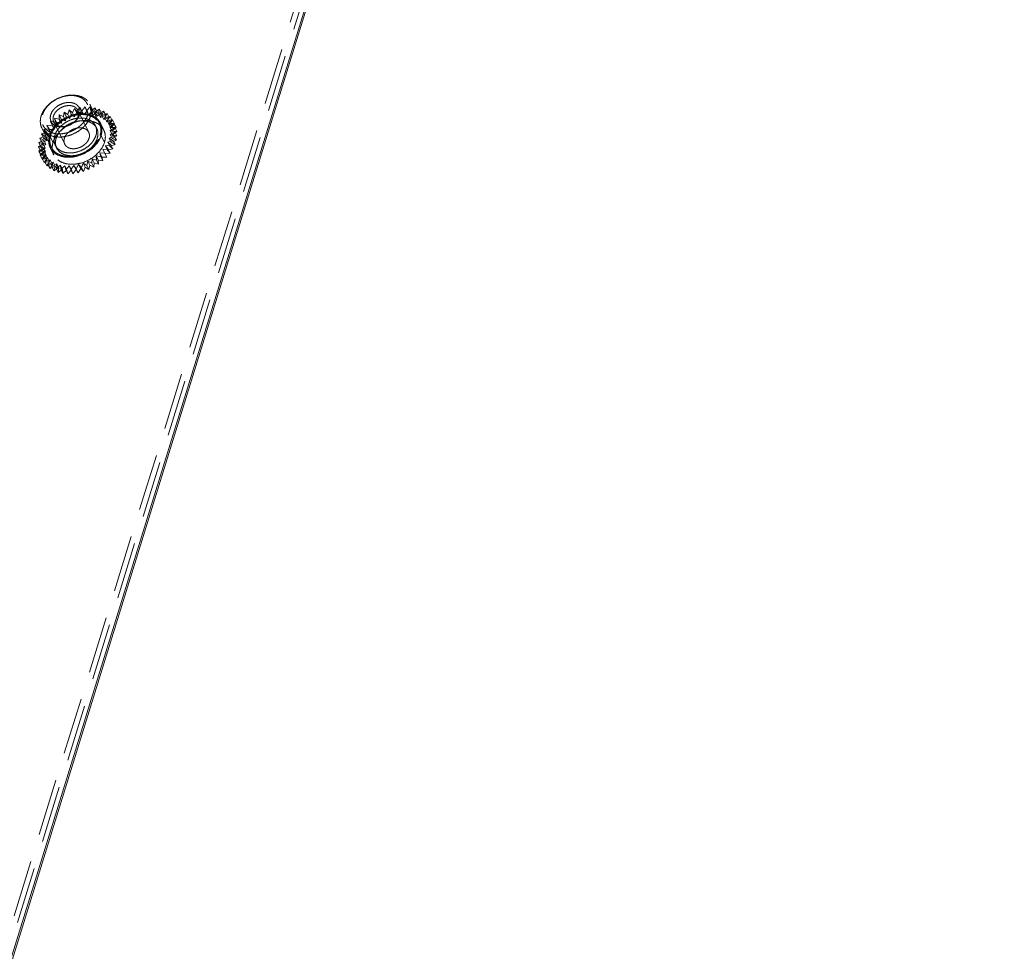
# Model space of a CAD drawing. Header units: millimetres. Extents: x 4497 to 11741, y 5958 to 12619.
# Tile 201 of 256: x 6461 to 6549, y 9838 to 9922. Entities that reach past the tile are written whole.
import ezdxf

# ---------------------------------------------------------------- set-up
doc = ezdxf.new("R2010")
doc.units = ezdxf.units.MM
doc.header["$LTSCALE"] = 0.8
doc.linetypes.add('HIDDEN', pattern=[9.525, 6.35, -3.175])
doc.layers.get('0').update_dxf_attribs({"linetype": 'CONTINUOUS', "lineweight": 0})
doc.layers.add('3', color=5, linetype='HIDDEN', lineweight=0)

msp = doc.modelspace()

# ---------------------------------------------------------------- linework, layer by layer
at = {"linetype": 'Continuous'}
for p, q in [((6412.115, 9681.329), (6549.366, 10125.475)), ((6412.229, 9681.293), (6549.401, 10125.18))]:
    msp.add_line(p, q, dxfattribs=at)
at = {"layer": '3'}
for p, q in [((6411.194, 9681.329), (6548.687, 10126.258)), ((6411.499, 9680.707), (6548.75, 10124.853)), ((6465.116, 9913.131), (6465.172, 9913.52)), ((6465.172, 9913.52), (6465.512, 9913.323)), ((6465.355, 9913.147), (6465.172, 9913.52)), ((6465.512, 9913.323), (6465.634, 9913.717)), ((6465.634, 9913.717), (6465.923, 9913.475)), ((6465.817, 9913.344), (6465.634, 9913.717)), ((6465.923, 9913.475), (6466.108, 9913.864)), ((6465.923, 9913.475), (6466.107, 9913.102)), ((6466.107, 9913.102), (6466.291, 9913.491)), ((6466.108, 9913.864), (6466.342, 9913.581)), ((6466.291, 9913.491), (6466.108, 9913.864)), ((6466.291, 9913.491), (6466.525, 9913.208)), ((6466.342, 9913.581), (6466.587, 9913.959)), ((6466.342, 9913.581), (6466.525, 9913.208)), ((6467.381, 9911.711), (6466.405, 9913.7)), ((6466.525, 9913.208), (6466.77, 9913.586)), ((6466.587, 9913.959), (6466.76, 9913.641)), ((6466.77, 9913.586), (6466.587, 9913.959)), ((6466.76, 9913.641), (6467.059, 9914.001)), ((6466.76, 9913.641), (6466.943, 9913.268)), ((6466.77, 9913.586), (6466.943, 9913.268)), ((6466.943, 9913.268), (6467.242, 9913.628)), ((6467.242, 9913.628), (6467.059, 9914.001)), ((6467.059, 9914.001), (6467.169, 9913.653)), ((6467.169, 9913.653), (6467.517, 9913.987)), ((6467.169, 9913.653), (6467.352, 9913.28)), ((6467.242, 9913.628), (6467.352, 9913.28)), ((6467.352, 9913.28), (6467.7, 9913.614)), ((6468.337, 9912.488), (6467.483, 9914.229)), ((6467.7, 9913.614), (6467.517, 9913.987)), ((6467.517, 9913.987), (6467.561, 9913.617)), ((6467.561, 9913.617), (6467.952, 9913.919)), ((6467.561, 9913.617), (6467.744, 9913.244)), ((6467.7, 9913.614), (6467.744, 9913.244)), ((6467.744, 9913.244), (6468.135, 9913.546)), ((6467.952, 9913.919), (6467.929, 9913.534)), ((6467.929, 9913.534), (6468.354, 9913.797)), ((6467.929, 9913.534), (6468.112, 9913.161)), ((6468.135, 9913.546), (6467.952, 9913.919)), ((6468.135, 9913.546), (6468.112, 9913.161)), ((6468.112, 9913.161), (6468.537, 9913.424)), ((6468.354, 9913.797), (6468.265, 9913.404)), ((6468.265, 9913.404), (6468.717, 9913.624)), ((6468.537, 9913.424), (6468.354, 9913.797)), ((6468.537, 9913.424), (6468.448, 9913.031)), ((6468.717, 9913.624), (6468.563, 9913.232)), ((6468.9, 9913.251), (6468.717, 9913.624)), ((6463.954, 9912.677), (6464.401, 9912.636)), ((6464.137, 9912.304), (6463.954, 9912.677)), ((6464.096, 9912.343), (6463.954, 9912.677)), ((6465.227, 9910.654), (6464.251, 9912.643)), ((6464.324, 9912.995), (6464.744, 9912.9)), ((6464.507, 9912.622), (6464.324, 9912.995)), ((6464.401, 9912.636), (6464.324, 9912.995)), ((6464.401, 9912.636), (6464.584, 9912.263)), ((6464.507, 9912.622), (6464.927, 9912.527)), ((6464.584, 9912.263), (6464.507, 9912.622)), ((6464.733, 9913.278), (6465.116, 9913.131)), ((6464.916, 9912.905), (6464.733, 9913.278)), ((6464.744, 9912.9), (6464.733, 9913.278)), ((6464.744, 9912.9), (6464.927, 9912.527)), ((6464.916, 9912.905), (6465.299, 9912.758)), ((6464.927, 9912.527), (6464.916, 9912.905)), ((6465.116, 9913.131), (6465.299, 9912.758)), ((6465.299, 9912.758), (6465.355, 9913.147)), ((6465.355, 9913.147), (6465.695, 9912.95)), ((6465.512, 9913.323), (6465.695, 9912.95)), ((6465.695, 9912.95), (6465.817, 9913.344)), ((6465.817, 9913.344), (6466.107, 9913.102)), ((6468.265, 9913.404), (6468.448, 9913.031)), ((6468.448, 9913.031), (6468.9, 9913.251)), ((6468.563, 9913.232), (6469.032, 9913.404)), ((6468.563, 9913.232), (6468.746, 9912.859)), ((6468.9, 9913.251), (6468.746, 9912.859)), ((6468.746, 9912.859), (6469.215, 9913.031)), ((6469.032, 9913.404), (6468.817, 9913.02)), ((6468.817, 9913.02), (6469.295, 9913.141)), ((6468.817, 9913.02), (6469, 9912.647)), ((6469.215, 9913.031), (6469, 9912.647)), ((6469, 9912.647), (6469.478, 9912.768)), ((6469.295, 9913.141), (6469.022, 9912.772)), ((6469.022, 9912.772), (6469.499, 9912.84)), ((6469.022, 9912.772), (6469.205, 9912.399)), ((6469.215, 9913.031), (6469.032, 9913.404)), ((6469.499, 9912.84), (6469.174, 9912.492)), ((6469.478, 9912.768), (6469.205, 9912.399)), ((6469.478, 9912.768), (6469.295, 9913.141)), ((6469.682, 9912.467), (6469.499, 9912.84)), ((6463.142, 9911.575), (6463.619, 9911.696)), ((6464.028, 9910.374), (6463.173, 9912.114)), ((6463.357, 9911.96), (6463.834, 9912.028)), ((6463.619, 9911.696), (6463.357, 9911.96)), ((6463.54, 9911.587), (6463.357, 9911.96)), ((6463.619, 9911.696), (6463.802, 9911.323)), ((6463.629, 9912.329), (6464.096, 9912.343)), ((6463.834, 9912.028), (6463.629, 9912.329)), ((6463.812, 9911.956), (6463.629, 9912.329)), ((6463.812, 9911.956), (6464.279, 9911.97)), ((6464.017, 9911.655), (6463.812, 9911.956)), ((6463.834, 9912.028), (6464.017, 9911.655)), ((6464.096, 9912.343), (6464.279, 9911.97)), ((6464.137, 9912.304), (6464.584, 9912.263)), ((6464.279, 9911.97), (6464.137, 9912.304)), ((6468.1, 9912.063), (6467.978, 9912.312)), ((6468.426, 9912.532), (6468.731, 9911.911)), ((6469.174, 9912.492), (6469.641, 9912.506)), ((6469.174, 9912.492), (6469.357, 9912.119)), ((6469.205, 9912.399), (6469.682, 9912.467)), ((6469.641, 9912.506), (6469.271, 9912.188)), ((6469.271, 9912.188), (6469.718, 9912.147)), ((6469.271, 9912.188), (6469.454, 9911.815)), ((6469.729, 9911.769), (6469.289, 9911.526)), ((6469.718, 9912.147), (6469.309, 9911.864)), ((6469.309, 9911.864), (6469.729, 9911.769)), ((6469.309, 9911.864), (6469.492, 9911.491)), ((6469.682, 9912.467), (6469.357, 9912.119)), ((6469.357, 9912.119), (6469.824, 9912.133)), ((6469.824, 9912.133), (6469.454, 9911.815)), ((6469.454, 9911.815), (6469.901, 9911.774)), ((6469.901, 9911.774), (6469.492, 9911.491)), ((6469.824, 9912.133), (6469.641, 9912.506)), ((6469.901, 9911.774), (6469.718, 9912.147)), ((6469.912, 9911.396), (6469.729, 9911.769)), ((6462.899, 9910.79), (6463.351, 9911.01)), ((6463.302, 9910.668), (6462.899, 9910.79)), ((6463.082, 9910.417), (6462.899, 9910.79)), ((6462.988, 9911.182), (6463.457, 9911.355)), ((6463.351, 9911.01), (6462.988, 9911.182)), ((6463.171, 9910.809), (6462.988, 9911.182)), ((6463.457, 9911.355), (6463.142, 9911.575)), ((6463.325, 9911.202), (6463.142, 9911.575)), ((6463.171, 9910.809), (6463.64, 9910.982)), ((6463.534, 9910.637), (6463.171, 9910.809)), ((6463.325, 9911.202), (6463.802, 9911.323)), ((6463.64, 9910.982), (6463.325, 9911.202)), ((6463.351, 9911.01), (6463.534, 9910.637)), ((6463.457, 9911.355), (6463.64, 9910.982)), ((6463.54, 9911.587), (6464.017, 9911.655)), ((6463.802, 9911.323), (6463.54, 9911.587)), ((6464.185, 9910.809), (6463.879, 9911.431)), ((6468.79, 9910.809), (6468.485, 9911.431)), ((6469.551, 9910.986), (6469.077, 9910.838)), ((6469.077, 9910.838), (6469.366, 9910.596)), ((6469.077, 9910.838), (6469.26, 9910.465)), ((6469.673, 9911.379), (6469.211, 9911.182)), ((6469.211, 9911.182), (6469.551, 9910.986)), ((6469.211, 9911.182), (6469.394, 9910.809)), ((6469.289, 9911.526), (6469.673, 9911.379)), ((6469.289, 9911.526), (6469.472, 9911.153)), ((6469.856, 9911.006), (6469.394, 9910.809)), ((6469.394, 9910.809), (6469.734, 9910.613)), ((6469.912, 9911.396), (6469.472, 9911.153)), ((6469.472, 9911.153), (6469.856, 9911.006)), ((6469.492, 9911.491), (6469.912, 9911.396)), ((6469.734, 9910.613), (6469.551, 9910.986)), ((6469.856, 9911.006), (6469.673, 9911.379)), ((6462.877, 9910.405), (6463.302, 9910.668)), ((6463.311, 9910.337), (6462.877, 9910.405)), ((6463.06, 9910.032), (6462.877, 9910.405)), ((6462.921, 9910.035), (6463.311, 9910.337)), ((6463.379, 9910.022), (6462.921, 9910.035)), ((6463.104, 9909.662), (6462.921, 9910.035)), ((6463.03, 9909.688), (6463.379, 9910.022)), ((6463.06, 9910.032), (6463.485, 9910.295)), ((6463.494, 9909.964), (6463.06, 9910.032)), ((6463.082, 9910.417), (6463.534, 9910.637)), ((6463.485, 9910.295), (6463.082, 9910.417)), ((6463.104, 9909.662), (6463.494, 9909.964)), ((6463.302, 9910.668), (6463.485, 9910.295)), ((6463.311, 9910.337), (6463.494, 9909.964)), ((6463.379, 9910.022), (6463.562, 9909.649)), ((6463.938, 9910.33), (6464.243, 9909.708)), ((6464.509, 9910.301), (6464.387, 9910.55)), ((6469.122, 9910.218), (6468.649, 9910.177)), ((6468.649, 9910.177), (6468.823, 9909.858)), ((6468.649, 9910.177), (6468.832, 9909.804)), ((6469.366, 9910.596), (6468.888, 9910.501)), ((6468.888, 9910.501), (6469.122, 9910.218)), ((6468.888, 9910.501), (6469.071, 9910.128)), ((6469.549, 9910.223), (6469.071, 9910.128)), ((6469.071, 9910.128), (6469.305, 9909.845)), ((6469.305, 9909.845), (6469.122, 9910.218)), ((6469.734, 9910.613), (6469.26, 9910.465)), ((6469.26, 9910.465), (6469.549, 9910.223)), ((6469.549, 9910.223), (6469.366, 9910.596)), ((6463.503, 9909.729), (6463.03, 9909.688)), ((6463.213, 9909.315), (6463.03, 9909.688)), ((6463.562, 9909.649), (6463.104, 9909.662)), ((6463.204, 9909.37), (6463.503, 9909.729)), ((6463.682, 9909.465), (6463.204, 9909.37)), ((6463.387, 9908.997), (6463.204, 9909.37)), ((6463.213, 9909.315), (6463.562, 9909.649)), ((6463.686, 9909.356), (6463.213, 9909.315)), ((6463.387, 9908.997), (6463.686, 9909.356)), ((6463.865, 9909.092), (6463.387, 9908.997)), ((6463.438, 9909.087), (6463.682, 9909.465)), ((6463.912, 9909.234), (6463.438, 9909.087)), ((6463.621, 9908.714), (6463.438, 9909.087)), ((6463.503, 9909.729), (6463.686, 9909.356)), ((6463.621, 9908.714), (6463.865, 9909.092)), ((6463.682, 9909.465), (6463.865, 9909.092)), ((6463.727, 9908.844), (6463.912, 9909.234)), ((6464.189, 9909.041), (6463.727, 9908.844)), ((6463.912, 9909.234), (6464.095, 9908.861)), ((6464.067, 9908.648), (6464.189, 9909.041)), ((6464.189, 9909.041), (6464.372, 9908.668)), ((6467.296, 9909.133), (6467.207, 9908.74)), ((6467.659, 9908.96), (6467.296, 9909.133)), ((6467.296, 9909.133), (6467.479, 9908.76)), ((6467.682, 9909.345), (6467.659, 9908.96)), ((6468.084, 9909.223), (6467.682, 9909.345)), ((6467.682, 9909.345), (6467.865, 9908.972)), ((6468.474, 9909.525), (6468.04, 9909.593)), ((6468.04, 9909.593), (6468.223, 9909.22)), ((6468.04, 9909.593), (6468.084, 9909.223)), ((6468.267, 9908.85), (6468.084, 9909.223)), ((6468.657, 9909.152), (6468.223, 9909.22)), ((6468.223, 9909.22), (6468.267, 9908.85)), ((6468.823, 9909.858), (6468.365, 9909.872)), ((6468.365, 9909.872), (6468.548, 9909.499)), ((6468.365, 9909.872), (6468.474, 9909.525)), ((6468.657, 9909.152), (6468.474, 9909.525)), ((6469.006, 9909.485), (6468.548, 9909.499)), ((6468.548, 9909.499), (6468.657, 9909.152)), ((6469.006, 9909.485), (6468.823, 9909.858)), ((6469.305, 9909.845), (6468.832, 9909.804)), ((6468.832, 9909.804), (6469.006, 9909.485)), ((6464.095, 9908.861), (6463.621, 9908.714)), ((6463.911, 9908.471), (6463.727, 9908.844)), ((6463.911, 9908.471), (6464.095, 9908.861)), ((6464.372, 9908.668), (6463.911, 9908.471)), ((6464.507, 9908.89), (6464.067, 9908.648)), ((6464.25, 9908.275), (6464.067, 9908.648)), ((6464.25, 9908.275), (6464.372, 9908.668)), ((6464.69, 9908.517), (6464.25, 9908.275)), ((6464.451, 9908.5), (6464.507, 9908.89)), ((6464.859, 9908.783), (6464.451, 9908.5)), ((6464.634, 9908.127), (6464.451, 9908.5)), ((6464.507, 9908.89), (6464.69, 9908.517)), ((6464.634, 9908.127), (6464.69, 9908.517)), ((6465.043, 9908.41), (6464.634, 9908.127)), ((6464.859, 9908.783), (6465.043, 9908.41)), ((6464.87, 9908.405), (6464.859, 9908.783)), ((6465.24, 9908.723), (6464.87, 9908.405)), ((6465.053, 9908.032), (6464.87, 9908.405)), ((6465.053, 9908.032), (6465.043, 9908.41)), ((6465.423, 9908.35), (6465.053, 9908.032)), ((6465.24, 9908.723), (6465.423, 9908.35)), ((6465.317, 9908.364), (6465.24, 9908.723)), ((6465.642, 9908.711), (6465.317, 9908.364)), ((6465.501, 9907.991), (6465.317, 9908.364)), ((6465.501, 9907.991), (6465.423, 9908.35)), ((6465.825, 9908.338), (6465.501, 9907.991)), ((6465.642, 9908.711), (6465.825, 9908.338)), ((6465.784, 9908.378), (6465.642, 9908.711)), ((6466.057, 9908.747), (6465.784, 9908.378)), ((6465.967, 9908.005), (6465.784, 9908.378)), ((6465.967, 9908.005), (6465.825, 9908.338)), ((6466.24, 9908.374), (6465.967, 9908.005)), ((6466.261, 9908.446), (6466.057, 9908.747)), ((6466.057, 9908.747), (6466.24, 9908.374)), ((6466.444, 9908.073), (6466.24, 9908.374)), ((6466.476, 9908.831), (6466.261, 9908.446)), ((6466.444, 9908.073), (6466.261, 9908.446)), ((6466.659, 9908.458), (6466.444, 9908.073)), ((6466.738, 9908.568), (6466.476, 9908.831)), ((6466.476, 9908.831), (6466.659, 9908.458)), ((6466.921, 9908.195), (6466.659, 9908.458)), ((6466.892, 9908.96), (6466.738, 9908.568)), ((6466.921, 9908.195), (6466.738, 9908.568)), ((6467.207, 9908.74), (6466.892, 9908.96)), ((6466.892, 9908.96), (6467.075, 9908.587)), ((6467.075, 9908.587), (6466.921, 9908.195)), ((6467.39, 9908.367), (6467.075, 9908.587)), ((6467.39, 9908.367), (6467.207, 9908.74)), ((6467.479, 9908.76), (6467.39, 9908.367)), ((6467.842, 9908.587), (6467.479, 9908.76)), ((6467.842, 9908.587), (6467.659, 9908.96)), ((6467.865, 9908.972), (6467.842, 9908.587)), ((6468.267, 9908.85), (6467.865, 9908.972))]:
    msp.add_line(p, q, dxfattribs=at)
for centre, radius, start, end in [((6467.236, 9911.95), 1.326, 10.92379, 26.07581), ((6467.542, 9911.325), 1.326, 26.22383, 40.95425), ((6465.205, 9910.925), 1.403, 183.97481, 190.00832), ((6465.127, 9910.915), 1.326, 206.22383, 220.95425), ((6465.434, 9910.291), 1.326, 190.92379, 206.07581)]:
    msp.add_arc(centre, radius, start, end, dxfattribs=at)
for points, knots in [([(6463.117, 9913.171), (6463.182, 9913.381), (6463.34, 9913.686), (6463.628, 9914.043), (6463.984, 9914.384), (6464.511, 9914.731), (6465.104, 9914.952), (6465.591, 9915.04), (6466.054, 9915.065), (6466.501, 9915), (6466.892, 9914.835), (6467.139, 9914.672), (6467.341, 9914.47), (6467.442, 9914.311), (6467.483, 9914.229)], [0, 0, 0, 0, 0.120788, 0.185742, 0.25306, 0.39182, 0.53099, 0.598791, 0.664373, 0.786659, 0.84339, 0.89737, 0.949254, 1, 1, 1, 1]), ([(6463.241, 9913.296), (6463.277, 9913.412), (6463.377, 9913.644), (6463.594, 9913.967), (6463.875, 9914.264), (6464.32, 9914.612), (6464.839, 9914.863), (6465.387, 9914.996), (6465.793, 9915.03), (6466.179, 9914.999), (6466.532, 9914.902), (6466.838, 9914.743), (6467.085, 9914.526), (6467.261, 9914.259), (6467.357, 9913.954), (6467.371, 9913.625), (6467.327, 9913.405), (6467.293, 9913.296)], [0, 0, 0, 0, 0.061123, 0.126105, 0.194443, 0.265215, 0.408848, 0.479458, 0.547544, 0.612218, 0.67301, 0.730008, 0.783953, 0.836212, 0.888549, 0.942703, 1, 1, 1, 1]), ([(6463.978, 9913.296), (6464.024, 9913.448), (6464.15, 9913.668), (6464.381, 9913.912), (6464.664, 9914.134), (6464.995, 9914.293), (6465.343, 9914.377), (6465.602, 9914.399), (6465.847, 9914.38), (6466.072, 9914.318), (6466.267, 9914.217), (6466.424, 9914.079), (6466.536, 9913.909), (6466.597, 9913.715), (6466.606, 9913.505), (6466.578, 9913.365), (6466.556, 9913.296)], [0, 0, 0, 0, 0.12563, 0.194006, 0.264816, 0.408527, 0.479176, 0.547299, 0.612008, 0.672834, 0.729862, 0.783836, 0.836124, 0.888491, 0.942674, 1, 1, 1, 1]), ([(6464.223, 9913.171), (6464.255, 9913.276), (6464.334, 9913.429), (6464.478, 9913.607), (6464.656, 9913.777), (6464.92, 9913.951), (6465.272, 9914.083), (6465.63, 9914.127), (6465.914, 9914.086), (6466.11, 9914.003), (6466.234, 9913.922), (6466.335, 9913.821), (6466.385, 9913.741), (6466.405, 9913.7)], [0, 0, 0, 0, 0.120819, 0.185789, 0.253126, 0.391923, 0.531129, 0.664281, 0.786601, 0.843348, 0.897342, 0.94924, 1, 1, 1, 1]), ([(6464.286, 9912.18), (6464.68, 9912.675), (6465.754, 9913.386), (6467.076, 9913.456), (6467.622, 9913.24)], [0, 0, 0, 0, 0.518435, 1, 1, 1, 1]), ([(6466.405, 9913.7), (6466.424, 9913.661), (6466.455, 9913.579), (6466.474, 9913.447), (6466.468, 9913.309), (6466.447, 9913.217), (6466.433, 9913.171)], [0, 0, 0, 0, 0.239094, 0.482925, 0.735587, 1, 1, 1, 1]), ([(6467.483, 9914.229), (6467.521, 9914.151), (6467.581, 9913.986), (6467.62, 9913.722), (6467.608, 9913.446), (6467.567, 9913.263), (6467.539, 9913.171)], [0, 0, 0, 0, 0.239088, 0.482922, 0.735582, 1, 1, 1, 1]), ([(6463.173, 9912.114), (6463.135, 9912.192), (6463.075, 9912.357), (6463.036, 9912.621), (6463.048, 9912.897), (6463.089, 9913.08), (6463.117, 9913.171)], [0, 0, 0, 0, 0.239087, 0.482923, 0.735578, 1, 1, 1, 1]), ([(6467.293, 9913.296), (6467.257, 9913.179), (6467.157, 9912.947), (6466.94, 9912.624), (6466.659, 9912.327), (6466.214, 9911.979), (6465.695, 9911.728), (6465.147, 9911.596), (6464.741, 9911.561), (6464.355, 9911.593), (6464.002, 9911.689), (6463.696, 9911.848), (6463.449, 9912.065), (6463.273, 9912.332), (6463.176, 9912.638), (6463.163, 9912.967), (6463.207, 9913.187), (6463.241, 9913.296)], [0, 0, 0, 0, 0.061123, 0.126105, 0.194443, 0.265215, 0.408848, 0.479458, 0.547544, 0.612218, 0.67301, 0.730008, 0.783953, 0.836212, 0.888549, 0.942703, 1, 1, 1, 1]), ([(6467.539, 9913.171), (6467.474, 9912.962), (6467.316, 9912.657), (6467.028, 9912.3), (6466.672, 9911.959), (6466.145, 9911.612), (6465.552, 9911.391), (6465.065, 9911.303), (6464.602, 9911.278), (6464.155, 9911.343), (6463.764, 9911.508), (6463.517, 9911.671), (6463.315, 9911.873), (6463.214, 9912.032), (6463.173, 9912.114)], [0, 0, 0, 0, 0.120788, 0.185742, 0.25306, 0.39182, 0.53099, 0.598791, 0.664373, 0.786659, 0.84339, 0.89737, 0.949254, 1, 1, 1, 1]), ([(6466.556, 9913.296), (6466.509, 9913.144), (6466.384, 9912.924), (6466.153, 9912.68), (6465.87, 9912.458), (6465.539, 9912.298), (6465.19, 9912.214), (6464.932, 9912.192), (6464.687, 9912.212), (6464.462, 9912.273), (6464.267, 9912.375), (6464.11, 9912.513), (6463.998, 9912.683), (6463.937, 9912.877), (6463.928, 9913.086), (6463.956, 9913.226), (6463.978, 9913.296)], [0, 0, 0, 0, 0.12563, 0.194006, 0.264816, 0.408527, 0.479176, 0.547299, 0.612008, 0.672834, 0.729862, 0.783836, 0.836124, 0.888491, 0.942674, 1, 1, 1, 1]), ([(6463.972, 9911.431), (6464.036, 9911.64), (6464.194, 9911.945), (6464.482, 9912.302), (6464.838, 9912.643), (6465.365, 9912.99), (6465.958, 9913.212), (6466.445, 9913.3), (6466.908, 9913.324), (6467.355, 9913.259), (6467.746, 9913.095), (6467.993, 9912.931), (6468.195, 9912.729), (6468.296, 9912.571), (6468.337, 9912.488)], [0, 0, 0, 0, 0.120791, 0.185745, 0.253063, 0.391823, 0.530992, 0.598793, 0.664375, 0.786661, 0.843391, 0.89737, 0.949254, 1, 1, 1, 1]), ([(6464.251, 9912.643), (6464.232, 9912.682), (6464.201, 9912.764), (6464.182, 9912.896), (6464.188, 9913.034), (6464.209, 9913.126), (6464.223, 9913.171)], [0, 0, 0, 0, 0.239094, 0.482925, 0.7356, 1, 1, 1, 1]), ([(6466.433, 9913.171), (6466.401, 9913.067), (6466.322, 9912.914), (6466.178, 9912.736), (6466, 9912.565), (6465.736, 9912.392), (6465.384, 9912.26), (6465.026, 9912.216), (6464.742, 9912.257), (6464.546, 9912.34), (6464.422, 9912.421), (6464.321, 9912.522), (6464.271, 9912.601), (6464.251, 9912.643)], [0, 0, 0, 0, 0.120819, 0.185789, 0.253126, 0.391923, 0.531129, 0.664281, 0.786601, 0.843348, 0.897342, 0.94924, 1, 1, 1, 1]), ([(6464.34, 9911.431), (6464.394, 9911.605), (6464.525, 9911.86), (6464.766, 9912.157), (6465.062, 9912.441), (6465.502, 9912.731), (6465.995, 9912.915), (6466.401, 9912.988), (6466.787, 9913.009), (6467.159, 9912.954), (6467.485, 9912.817), (6467.691, 9912.681), (6467.86, 9912.513), (6467.944, 9912.381), (6467.978, 9912.312)], [0, 0, 0, 0, 0.120791, 0.185745, 0.253063, 0.391824, 0.530993, 0.598794, 0.664376, 0.786661, 0.843392, 0.89737, 0.949254, 1, 1, 1, 1]), ([(6464.462, 9911.182), (6464.516, 9911.357), (6464.647, 9911.611), (6464.888, 9911.909), (6465.184, 9912.192), (6465.624, 9912.482), (6466.117, 9912.666), (6466.523, 9912.74), (6466.909, 9912.76), (6467.281, 9912.706), (6467.607, 9912.569), (6467.813, 9912.433), (6467.982, 9912.264), (6468.066, 9912.132), (6468.1, 9912.063)], [0, 0, 0, 0, 0.120791, 0.185745, 0.253063, 0.391824, 0.530993, 0.598794, 0.664376, 0.786661, 0.843392, 0.89737, 0.949254, 1, 1, 1, 1]), ([(6465.287, 9912.194), (6465.422, 9912.285), (6465.974, 9912.602), (6466.619, 9912.768), (6467.092, 9912.768)], [0, 0, 0, 0, 0.256167, 1, 1, 1, 1]), ([(6467.092, 9912.768), (6467.375, 9912.768), (6467.914, 9912.687), (6468.38, 9912.382), (6468.543, 9912.194)], [0, 0, 0, 0, 0.531428, 1, 1, 1, 1]), ([(6467.622, 9913.24), (6467.797, 9913.171), (6468.118, 9912.985), (6468.349, 9912.69), (6468.426, 9912.532)], [0, 0, 0, 0, 0.516682, 1, 1, 1, 1]), ([(6463.879, 9911.431), (6463.9, 9911.496), (6463.999, 9911.764), (6464.151, 9912.01), (6464.286, 9912.18)], [0, 0, 0, 0, 0.238075, 1, 1, 1, 1]), ([(6464.591, 9911.559), (6464.639, 9911.619), (6464.845, 9911.857), (6465.089, 9912.061), (6465.287, 9912.194)], [0, 0, 0, 0, 0.243529, 1, 1, 1, 1]), ([(6467.381, 9911.711), (6467.361, 9911.752), (6467.311, 9911.831), (6467.21, 9911.932), (6467.086, 9912.014), (6466.89, 9912.096), (6466.606, 9912.138), (6466.248, 9912.093), (6465.896, 9911.962), (6465.632, 9911.788), (6465.454, 9911.618), (6465.31, 9911.439), (6465.231, 9911.287), (6465.199, 9911.182)], [0, 0, 0, 0, 0.050759, 0.102657, 0.15665, 0.213396, 0.335714, 0.468865, 0.608071, 0.746869, 0.814205, 0.879175, 1, 1, 1, 1]), ([(6467.409, 9911.182), (6467.423, 9911.228), (6467.444, 9911.319), (6467.45, 9911.457), (6467.431, 9911.59), (6467.4, 9911.672), (6467.381, 9911.711)], [0, 0, 0, 0, 0.264406, 0.517093, 0.760912, 1, 1, 1, 1]), ([(6467.978, 9912.312), (6468.009, 9912.247), (6468.06, 9912.11), (6468.092, 9911.89), (6468.082, 9911.66), (6468.048, 9911.507), (6468.024, 9911.431)], [0, 0, 0, 0, 0.239084, 0.482917, 0.735573, 1, 1, 1, 1]), ([(6468.1, 9912.063), (6468.131, 9911.999), (6468.182, 9911.861), (6468.214, 9911.641), (6468.204, 9911.411), (6468.17, 9911.258), (6468.146, 9911.182)], [0, 0, 0, 0, 0.239084, 0.482917, 0.735573, 1, 1, 1, 1]), ([(6468.337, 9912.488), (6468.375, 9912.411), (6468.435, 9912.246), (6468.475, 9911.981), (6468.462, 9911.705), (6468.421, 9911.522), (6468.393, 9911.431)], [0, 0, 0, 0, 0.239084, 0.482918, 0.735571, 1, 1, 1, 1]), ([(6468.731, 9911.911), (6468.811, 9911.748), (6468.904, 9911.373), (6468.847, 9910.994), (6468.79, 9910.809)], [0, 0, 0, 0, 0.483006, 1, 1, 1, 1]), ([(6463.805, 9910.828), (6463.802, 9910.877), (6463.798, 9911.081), (6463.834, 9911.284), (6463.879, 9911.431)], [0, 0, 0, 0, 0.242712, 1, 1, 1, 1]), ([(6463.972, 9911.431), (6463.943, 9911.34), (6463.902, 9911.157), (6463.89, 9910.881), (6463.929, 9910.616), (6463.99, 9910.451), (6464.028, 9910.374)], [0, 0, 0, 0, 0.264429, 0.517082, 0.760916, 1, 1, 1, 1]), ([(6464.028, 9910.374), (6464.068, 9910.291), (6464.169, 9910.133), (6464.371, 9909.931), (6464.618, 9909.767), (6465.009, 9909.603), (6465.456, 9909.538), (6465.919, 9909.562), (6466.406, 9909.65), (6466.999, 9909.871), (6467.526, 9910.219), (6467.882, 9910.559), (6468.17, 9910.917), (6468.328, 9911.222), (6468.393, 9911.431)], [0, 0, 0, 0, 0.050746, 0.10263, 0.156609, 0.213339, 0.335625, 0.401207, 0.469008, 0.608177, 0.746937, 0.814255, 0.879209, 1, 1, 1, 1]), ([(6468.79, 9910.809), (6468.65, 9910.358), (6468.012, 9909.519), (6466.863, 9908.944), (6465.858, 9908.818), (6465.165, 9908.919), (6464.591, 9909.213), (6464.328, 9909.535), (6464.243, 9909.708)], [0, 0, 0, 0, 0.251847, 0.529552, 0.663468, 0.78649, 0.897386, 1, 1, 1, 1]), ([(6464.34, 9911.431), (6464.316, 9911.355), (6464.282, 9911.202), (6464.272, 9910.972), (6464.304, 9910.752), (6464.355, 9910.614), (6464.387, 9910.55)], [0, 0, 0, 0, 0.264427, 0.517083, 0.760916, 1, 1, 1, 1]), ([(6464.387, 9910.55), (6464.42, 9910.481), (6464.504, 9910.349), (6464.673, 9910.181), (6464.879, 9910.045), (6465.205, 9909.907), (6465.577, 9909.853), (6465.963, 9909.874), (6466.369, 9909.947), (6466.863, 9910.131), (6467.302, 9910.421), (6467.599, 9910.705), (6467.839, 9911.002), (6467.97, 9911.257), (6468.024, 9911.431)], [0, 0, 0, 0, 0.050746, 0.10263, 0.156608, 0.213339, 0.335624, 0.401206, 0.469007, 0.608176, 0.746937, 0.814255, 0.879209, 1, 1, 1, 1]), ([(6464.462, 9911.182), (6464.439, 9911.106), (6464.404, 9910.954), (6464.394, 9910.724), (6464.426, 9910.503), (6464.477, 9910.366), (6464.509, 9910.301)], [0, 0, 0, 0, 0.264427, 0.517083, 0.760916, 1, 1, 1, 1]), ([(6464.509, 9910.301), (6464.542, 9910.232), (6464.626, 9910.101), (6464.795, 9909.932), (6465.001, 9909.796), (6465.327, 9909.659), (6465.699, 9909.604), (6466.085, 9909.625), (6466.491, 9909.698), (6466.985, 9909.883), (6467.424, 9910.172), (6467.721, 9910.456), (6467.961, 9910.754), (6468.092, 9911.008), (6468.146, 9911.182)], [0, 0, 0, 0, 0.050746, 0.10263, 0.156608, 0.213339, 0.335624, 0.401206, 0.469007, 0.608176, 0.746937, 0.814255, 0.879209, 1, 1, 1, 1]), ([(6465.199, 9911.182), (6465.185, 9911.137), (6465.164, 9911.045), (6465.158, 9910.907), (6465.178, 9910.775), (6465.208, 9910.692), (6465.227, 9910.654)], [0, 0, 0, 0, 0.264406, 0.517093, 0.760912, 1, 1, 1, 1]), ([(6465.227, 9910.654), (6465.247, 9910.612), (6465.298, 9910.533), (6465.399, 9910.432), (6465.522, 9910.35), (6465.718, 9910.268), (6466.002, 9910.227), (6466.361, 9910.271), (6466.712, 9910.403), (6466.976, 9910.576), (6467.154, 9910.747), (6467.298, 9910.925), (6467.377, 9911.078), (6467.409, 9911.182)], [0, 0, 0, 0, 0.050759, 0.102657, 0.15665, 0.213396, 0.335714, 0.468865, 0.608071, 0.746869, 0.814205, 0.879175, 1, 1, 1, 1]), ([(6468.485, 9911.431), (6468.465, 9911.366), (6468.366, 9911.098), (6468.213, 9910.852), (6468.078, 9910.682)], [0, 0, 0, 0, 0.238075, 1, 1, 1, 1]), ([(6465.577, 9909.473), (6465.294, 9909.473), (6464.755, 9909.553), (6464.289, 9909.858), (6464.126, 9910.046)], [0, 0, 0, 0, 0.531428, 1, 1, 1, 1]), ([(6468.078, 9910.682), (6467.932, 9910.498), (6467.255, 9909.838), (6466.285, 9909.473), (6465.577, 9909.473)], [0, 0, 0, 0, 0.248305, 1, 1, 1, 1])]:
    msp.add_open_spline(points, degree=3, knots=knots, dxfattribs=at)
for points in [[(6468.563, 9911.934), (6468.563, 9911.765), (6468.535, 9911.593), (6468.485, 9911.431)], [(6468.537, 9912.201), (6468.554, 9912.113), (6468.562, 9912.024), (6468.563, 9911.934)], [(6464.107, 9910.306), (6464.106, 9910.476), (6464.134, 9910.647), (6464.185, 9910.809)], [(6464.185, 9910.809), (6464.223, 9910.933), (6464.274, 9911.054), (6464.335, 9911.168)], [(6464.335, 9911.168), (6464.408, 9911.306), (6464.494, 9911.437), (6464.591, 9911.559)], [(6463.938, 9910.329), (6463.883, 9910.44), (6463.845, 9910.56), (6463.823, 9910.682)], [(6464.132, 9910.039), (6464.115, 9910.127), (6464.107, 9910.217), (6464.107, 9910.306)]]:
    msp.add_open_spline(points, degree=3, dxfattribs=at)

doc.saveas('drawing.dxf')
